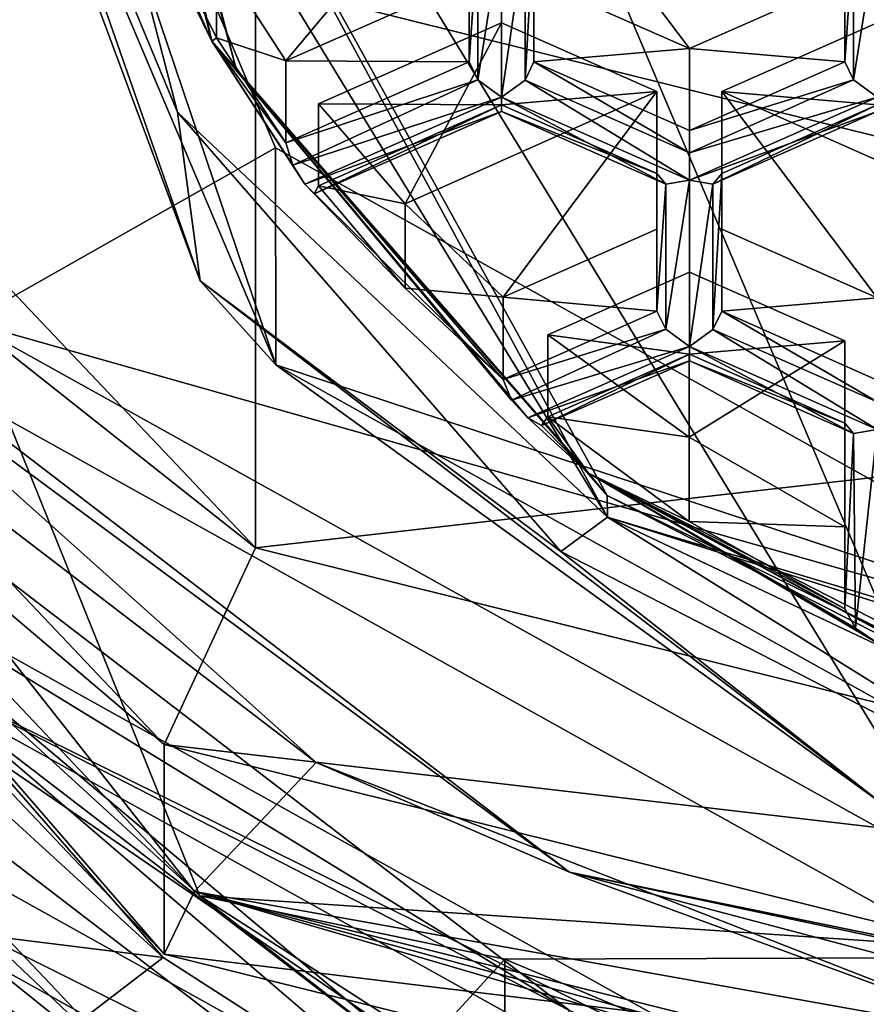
# Model space of a CAD drawing. Header units: millimetres. Extents: x -25 to 30, y -160 to 35.
# Tile 3 of 55: x -6.94 to -3.67, y -155.07 to -151.27. Entities that reach past the tile are written whole.
import ezdxf

# ---------------------------------------------------------------- set-up
doc = ezdxf.new("R2010")
doc.units = ezdxf.units.MM
doc.header["$LTSCALE"] = 81.481481
for name, color, linetype in [('1055', 7, 'CONTINUOUS'), ('1058', 7, 'CONTINUOUS'), ('1059', 7, 'CONTINUOUS'), ('106', 7, 'CONTINUOUS'), ('1060', 7, 'CONTINUOUS'), ('1062', 7, 'CONTINUOUS'), ('1064', 7, 'CONTINUOUS'), ('1065', 7, 'CONTINUOUS'), ('107', 7, 'CONTINUOUS'), ('11', 7, 'CONTINUOUS'), ('113', 7, 'CONTINUOUS'), ('114', 7, 'CONTINUOUS'), ('115', 7, 'CONTINUOUS'), ('116', 7, 'CONTINUOUS'), ('148', 7, 'CONTINUOUS'), ('149', 7, 'CONTINUOUS'), ('150', 7, 'CONTINUOUS'), ('151', 7, 'CONTINUOUS'), ('152', 7, 'CONTINUOUS'), ('153', 7, 'CONTINUOUS'), ('154', 7, 'CONTINUOUS'), ('16', 7, 'CONTINUOUS'), ('17', 7, 'CONTINUOUS'), ('19', 7, 'CONTINUOUS'), ('21', 7, 'CONTINUOUS'), ('22', 7, 'CONTINUOUS'), ('23', 7, 'CONTINUOUS'), ('24', 7, 'CONTINUOUS'), ('26', 7, 'CONTINUOUS'), ('43', 7, 'CONTINUOUS'), ('44', 7, 'CONTINUOUS'), ('45', 7, 'CONTINUOUS'), ('63', 7, 'CONTINUOUS'), ('64', 7, 'CONTINUOUS'), ('65', 7, 'CONTINUOUS'), ('740', 7, 'CONTINUOUS'), ('741', 7, 'CONTINUOUS'), ('744', 7, 'CONTINUOUS'), ('745', 7, 'CONTINUOUS'), ('749', 7, 'CONTINUOUS'), ('750', 7, 'CONTINUOUS'), ('752', 7, 'CONTINUOUS'), ('754', 7, 'CONTINUOUS'), ('756', 7, 'CONTINUOUS'), ('757', 7, 'CONTINUOUS'), ('758', 7, 'CONTINUOUS'), ('777', 7, 'CONTINUOUS'), ('778', 7, 'CONTINUOUS'), ('779', 7, 'CONTINUOUS'), ('780', 7, 'CONTINUOUS'), ('781', 7, 'CONTINUOUS'), ('782', 7, 'CONTINUOUS'), ('783', 7, 'CONTINUOUS'), ('785', 7, 'CONTINUOUS'), ('786', 7, 'CONTINUOUS'), ('789', 7, 'CONTINUOUS'), ('796', 7, 'CONTINUOUS'), ('798', 7, 'CONTINUOUS'), ('819', 7, 'CONTINUOUS'), ('837', 7, 'CONTINUOUS'), ('838', 7, 'CONTINUOUS'), ('839', 7, 'CONTINUOUS'), ('894', 7, 'CONTINUOUS'), ('899', 7, 'CONTINUOUS'), ('904', 7, 'CONTINUOUS')]:
    doc.layers.add(name, color=color, linetype=linetype)

msp = doc.modelspace()

# ---------------------------------------------------------------- linework, layer by layer
at = {"layer": '1055', "linetype": 'Continuous'}
for points in [[(-6.3775, -154.0669, 258.8091), (-10.319, -150.7204, 254.3575), (-10.319, -149.9112, 255.322), (-6.3775, -154.0669, 258.8091)], [(-6.3775, -154.8762, 257.8447), (-10.319, -150.7204, 254.3575), (-6.3775, -154.0669, 258.8091), (-6.3775, -154.8762, 257.8447)], [(0, -155.6543, 260.1411), (-6.3775, -154.8762, 257.8447), (-6.3775, -154.0669, 258.8091), (0, -155.6543, 260.1411)], [(0, -155.6543, 260.1411), (0, -156.4636, 259.1766), (-6.3775, -154.8762, 257.8447), (0, -155.6543, 260.1411)]]:
    msp.add_3dface(points, dxfattribs=at)
at = {"layer": '1058', "linetype": 'Continuous'}
for points in [[(-9.7483, -149.3834, 255.6624), (-6.0249, -151.1239, 261.5612), (-6.0248, -153.3094, 258.9567), (-9.7483, -149.3834, 255.6624)], [(-6.0249, -151.1239, 261.5612), (0, -152.6235, 262.8196), (-6.0248, -153.3094, 258.9567), (-6.0249, -151.1239, 261.5612)], [(0, -152.6235, 262.8196), (0, -154.809, 260.215), (-6.0248, -153.3094, 258.9567), (0, -152.6235, 262.8196)]]:
    msp.add_3dface(points, dxfattribs=at)
at = {"layer": '1059', "linetype": 'Continuous'}
for points in [[(-10.319, -149.9112, 255.322), (-9.7483, -149.3834, 255.6624), (-6.0248, -153.3094, 258.9567), (-10.319, -149.9112, 255.322)], [(-6.3775, -154.0669, 258.8091), (-10.319, -149.9112, 255.322), (-6.0248, -153.3094, 258.9567), (-6.3775, -154.0669, 258.8091)], [(0, -154.809, 260.215), (-6.3775, -154.0669, 258.8091), (-6.0248, -153.3094, 258.9567), (0, -154.809, 260.215)], [(0, -155.6543, 260.1411), (-6.3775, -154.0669, 258.8091), (0, -154.809, 260.215), (0, -155.6543, 260.1411)]]:
    msp.add_3dface(points, dxfattribs=at)
at = {"layer": '106', "linetype": 'Continuous'}
msp.add_3dface([(-5.2, -151.1174, 253.1144), (-5.2, -150.9033, 252.2918), (-5.2, -151.434, 252.7371), (-5.2, -151.1174, 253.1144)], dxfattribs=at)
at = {"layer": '1060', "linetype": 'Continuous'}
for points in [[(-8.3355, -151.8613, 255.2687), (-4.8125, -154.5601, 257.5332), (-7.7863, -152.3664, 255.9821), (-8.3355, -151.8613, 255.2687)], [(-7.7863, -152.3664, 255.9821), (-4.8125, -154.5601, 257.5332), (-2.9739, -155.0465, 258.2267), (-7.7863, -152.3664, 255.9821)], [(-4.8125, -154.5601, 257.5332), (0, -155.5479, 258.3621), (-2.9739, -155.0465, 258.2267), (-4.8125, -154.5601, 257.5332)]]:
    msp.add_3dface(points, dxfattribs=at)
at = {"layer": '1062', "linetype": 'Continuous'}
for points in [[(-10.319, -150.7204, 254.3575), (-6.3775, -154.8762, 257.8447), (-10.1223, -150.5502, 254.461), (-10.319, -150.7204, 254.3575)], [(-10.1223, -150.5502, 254.461), (-6.3775, -154.8762, 257.8447), (-6.2606, -154.6348, 257.882), (-10.1223, -150.5502, 254.461)], [(-4.8125, -154.5601, 257.5332), (-8.3355, -151.8613, 255.2687), (-5.7901, -154.1375, 257.4654), (-4.8125, -154.5601, 257.5332)], [(-5.7901, -154.1375, 257.4654), (-8.3355, -151.8613, 255.2687), (-7.9716, -152.4683, 256.0674), (-5.7901, -154.1375, 257.4654)], [(-3.0437, -155.2088, 258.3627), (-4.8125, -154.5601, 257.5332), (-5.7901, -154.1375, 257.4654), (-3.0437, -155.2088, 258.3627)], [(0, -155.5479, 258.3621), (-4.8125, -154.5601, 257.5332), (0, -155.5467, 258.5185), (0, -155.5479, 258.3621)], [(0, -155.5779, 258.6718), (-4.8125, -154.5601, 257.5332), (-3.0437, -155.2088, 258.3627), (0, -155.5779, 258.6718)], [(-4.8125, -154.5601, 257.5332), (0, -155.5779, 258.6718), (0, -155.5467, 258.5185), (-4.8125, -154.5601, 257.5332)], [(-6.3775, -154.8762, 257.8447), (0, -156.4636, 259.1766), (-6.2606, -154.6348, 257.882), (-6.3775, -154.8762, 257.8447)], [(-6.2606, -154.6348, 257.882), (0, -156.4636, 259.1766), (0, -156.3307, 259.1953), (-6.2606, -154.6348, 257.882)], [(0, -156.1966, 259.19), (-6.2606, -154.6348, 257.882), (0, -156.3307, 259.1953), (0, -156.1966, 259.19)]]:
    msp.add_3dface(points, dxfattribs=at)
at = {"layer": '1064', "linetype": 'Continuous'}
msp.add_3dface([(6.0249, -151.1239, 261.5612), (0, -152.6235, 262.8196), (-6.0249, -151.1239, 261.5612), (6.0249, -151.1239, 261.5612)], dxfattribs=at)
at = {"layer": '1065', "linetype": 'Continuous'}
for points in [[(-2.9739, -155.0465, 258.2267), (-2.9739, -141.0111, 246.4717), (-7.7863, -143.6912, 248.7163), (-2.9739, -155.0465, 258.2267)], [(-7.7863, -152.3664, 255.9821), (-2.9739, -155.0465, 258.2267), (-7.7863, -143.6912, 248.7163), (-7.7863, -152.3664, 255.9821)], [(-7.9716, -152.4683, 256.0674), (-10.1223, -150.5502, 254.461), (-6.2606, -154.6348, 257.882), (-7.9716, -152.4683, 256.0674)], [(-5.7901, -154.1375, 257.4654), (-7.9716, -152.4683, 256.0674), (-6.2606, -154.6348, 257.882), (-5.7901, -154.1375, 257.4654)], [(-3.0437, -155.2088, 258.3627), (-5.7901, -154.1375, 257.4654), (-6.2606, -154.6348, 257.882), (-3.0437, -155.2088, 258.3627)], [(-3.0437, -155.2088, 258.3627), (-6.2606, -154.6348, 257.882), (0, -156.1966, 259.19), (-3.0437, -155.2088, 258.3627)]]:
    msp.add_3dface(points, dxfattribs=at)
at = {"layer": '107', "linetype": 'Continuous'}
for points in [[(-5.9072, -151.4302, 253.3768), (-5.2, -151.1174, 253.1144), (-5.2, -151.434, 252.7371), (-5.9072, -151.4302, 253.3768)], [(-5.9072, -151.7468, 252.9996), (-5.9072, -151.4302, 253.3768), (-5.2, -151.434, 252.7371), (-5.9072, -151.7468, 252.9996)]]:
    msp.add_3dface(points, dxfattribs=at)
at = {"layer": '11', "linetype": 'Continuous'}
for points in [[(0, -149.3521, 270.9966), (-7.6412, -147.4501, 269.4007), (0, -159.9586, 258.3562), (0, -149.3521, 270.9966)], [(0, -159.9586, 258.3562), (-7.6412, -147.4501, 269.4007), (-7.6398, -158.0573, 256.7608), (0, -159.9586, 258.3562)]]:
    msp.add_3dface(points, dxfattribs=at)
at = {"layer": '113', "linetype": 'Continuous'}
msp.add_3dface([(-3.75, -151.1174, 253.1144), (-3.75, -150.9033, 252.2918), (-3.75, -151.434, 252.7371), (-3.75, -151.1174, 253.1144)], dxfattribs=at)
at = {"layer": '114', "linetype": 'Continuous'}
for points in [[(-3.75, -151.1174, 253.1144), (-3.75, -151.434, 252.7371), (-4.35, -151.3828, 253.3371), (-3.75, -151.1174, 253.1144)], [(-4.35, -151.3828, 253.3371), (-3.75, -151.434, 252.7371), (-4.35, -151.6994, 252.9598), (-4.35, -151.3828, 253.3371)]]:
    msp.add_3dface(points, dxfattribs=at)
at = {"layer": '115', "linetype": 'Continuous'}
for points in [[(-4.95, -151.1174, 253.1144), (-4.35, -151.3828, 253.3371), (-4.95, -151.434, 252.7371), (-4.95, -151.1174, 253.1144)], [(-4.35, -151.3828, 253.3371), (-4.35, -151.6994, 252.9598), (-4.95, -151.434, 252.7371), (-4.35, -151.3828, 253.3371)]]:
    msp.add_3dface(points, dxfattribs=at)
at = {"layer": '116', "linetype": 'Continuous'}
msp.add_3dface([(-4.95, -151.1174, 253.1144), (-4.95, -151.434, 252.7371), (-4.95, -150.9033, 252.2918), (-4.95, -151.1174, 253.1144)], dxfattribs=at)
at = {"layer": '148', "linetype": 'Continuous'}
for points in [[(-4.225, -152.0794, 253.9216), (-3.625, -152.3447, 254.1442), (-4.225, -152.3959, 253.5443), (-4.225, -152.0794, 253.9216)], [(-3.625, -152.3447, 254.1442), (-3.625, -152.6613, 253.767), (-4.225, -152.3959, 253.5443), (-3.625, -152.3447, 254.1442)]]:
    msp.add_3dface(points, dxfattribs=at)
at = {"layer": '149', "linetype": 'Continuous'}
for points in [[(-4.225, -151.5486, 253.4762), (-4.225, -152.0794, 253.9216), (-4.225, -151.8652, 253.099), (-4.225, -151.5486, 253.4762)], [(-4.225, -152.0794, 253.9216), (-4.225, -152.3959, 253.5443), (-4.225, -151.8652, 253.099), (-4.225, -152.0794, 253.9216)]]:
    msp.add_3dface(points, dxfattribs=at)
at = {"layer": '150', "linetype": 'Continuous'}
for points in [[(-3.625, -151.5998, 252.8763), (-3.625, -151.2833, 253.2536), (-4.225, -151.5486, 253.4762), (-3.625, -151.5998, 252.8763)], [(-3.625, -151.5998, 252.8763), (-4.225, -151.5486, 253.4762), (-4.225, -151.8652, 253.099), (-3.625, -151.5998, 252.8763)]]:
    msp.add_3dface(points, dxfattribs=at)
at = {"layer": '151', "linetype": 'Continuous'}
for points in [[(-5.075, -151.5998, 252.8763), (-4.475, -151.5486, 253.4762), (-5.075, -151.2833, 253.2536), (-5.075, -151.5998, 252.8763)], [(-4.475, -151.8652, 253.099), (-4.475, -151.5486, 253.4762), (-5.075, -151.5998, 252.8763), (-4.475, -151.8652, 253.099)]]:
    msp.add_3dface(points, dxfattribs=at)
at = {"layer": '152', "linetype": 'Continuous'}
for points in [[(-4.475, -151.5486, 253.4762), (-4.475, -151.8652, 253.099), (-4.475, -152.0794, 253.9216), (-4.475, -151.5486, 253.4762)], [(-4.475, -152.0794, 253.9216), (-4.475, -151.8652, 253.099), (-4.475, -152.3959, 253.5443), (-4.475, -152.0794, 253.9216)]]:
    msp.add_3dface(points, dxfattribs=at)
at = {"layer": '153', "linetype": 'Continuous'}
for points in [[(-5.0694, -152.3423, 254.1422), (-4.475, -152.0794, 253.9216), (-4.475, -152.3959, 253.5443), (-5.0694, -152.3423, 254.1422)], [(-5.0694, -152.6588, 253.7649), (-5.0694, -152.3423, 254.1422), (-4.475, -152.3959, 253.5443), (-5.0694, -152.6588, 253.7649)]]:
    msp.add_3dface(points, dxfattribs=at)
at = {"layer": '154', "linetype": 'Continuous'}
for points in [[(-5.7822, -151.596, 253.516), (-5.075, -151.5998, 252.8763), (-5.075, -151.2833, 253.2536), (-5.7822, -151.596, 253.516)], [(-5.7822, -151.596, 253.516), (-5.7822, -151.9126, 253.1387), (-5.075, -151.5998, 252.8763), (-5.7822, -151.596, 253.516)]]:
    msp.add_3dface(points, dxfattribs=at)
at = {"layer": '16', "linetype": 'Continuous'}
msp.add_3dface([(-6.5538, -156.824, 255.9009), (-7.3473, -157.6607, 256.603), (-10.6043, -152.5533, 252.3174), (-6.5538, -156.824, 255.9009)], dxfattribs=at)
at = {"layer": '17', "linetype": 'Continuous'}
for points in [[(-6.3775, -155.4547, 257.1552), (-10.319, -152.2895, 252.4876), (-10.319, -151.2989, 253.6681), (-6.3775, -155.4547, 257.1552)], [(-6.3775, -156.4453, 255.9747), (-10.319, -152.2895, 252.4876), (-6.3775, -155.4547, 257.1552), (-6.3775, -156.4453, 255.9747)]]:
    msp.add_3dface(points, dxfattribs=at)
at = {"layer": '19', "linetype": 'Continuous'}
for points in [[(-6.3775, -156.4453, 255.9747), (-10.6043, -152.5533, 252.3174), (-10.319, -152.2895, 252.4876), (-6.3775, -156.4453, 255.9747)], [(-6.5538, -156.824, 255.9009), (-10.6043, -152.5533, 252.3174), (-6.3775, -156.4453, 255.9747), (-6.5538, -156.824, 255.9009)]]:
    msp.add_3dface(points, dxfattribs=at)
at = {"layer": '21', "linetype": 'Continuous'}
for points in [[(-8.4951, -153.7951, 255.0773), (-8.6565, -154.0144, 255.0002), (-3.2474, -156.717, 257.5291), (-8.4951, -153.7951, 255.0773)], [(-8.6565, -154.0144, 255.0002), (-3.3065, -156.992, 257.4988), (-3.2474, -156.717, 257.5291), (-8.6565, -154.0144, 255.0002)]]:
    msp.add_3dface(points, dxfattribs=at)
at = {"layer": '22', "linetype": 'Continuous'}
for points in [[(-5.9463, -152.6024, 253.6196), (-7.35, -149.2929, 250.8426), (-6.2385, -152.2793, 252.887), (-5.9463, -152.6024, 253.6196)], [(-6.2385, -152.2793, 252.887), (-7.35, -149.2929, 250.8426), (-7.2036, -149.5202, 250.5718), (-6.2385, -152.2793, 252.887)], [(-6.2385, -152.2793, 252.887), (-7.2036, -149.5202, 250.5718), (-6.3256, -151.6276, 252.149), (-6.2385, -152.2793, 252.887)], [(-6.3256, -151.6276, 252.149), (-7.2036, -149.5202, 250.5718), (-6.85, -149.6143, 250.4596), (-6.3256, -151.6276, 252.149)], [(-4.8461, -153.323, 253.5715), (-6.2385, -152.2793, 252.887), (-6.3256, -151.6276, 252.149), (-4.8461, -153.323, 253.5715)], [(-3.6018, -154.2991, 254.5818), (-5.9463, -152.6024, 253.6196), (-6.2385, -152.2793, 252.887), (-3.6018, -154.2991, 254.5818)], [(-3.6018, -154.2991, 254.5818), (-6.2385, -152.2793, 252.887), (-4.8461, -153.323, 253.5715), (-3.6018, -154.2991, 254.5818)], [(-2.2713, -154.6478, 255.3359), (-5.9463, -152.6024, 253.6196), (-3.6018, -154.2991, 254.5818), (-2.2713, -154.6478, 255.3359)], [(-2.6304, -154.4594, 254.5251), (-3.6018, -154.2991, 254.5818), (-4.8461, -153.323, 253.5715), (-2.6304, -154.4594, 254.5251)]]:
    msp.add_3dface(points, dxfattribs=at)
at = {"layer": '23', "linetype": 'Continuous'}
for points in [[(-8.3355, -152.3943, 254.6335), (-7.7868, -153.2732, 254.9005), (-4.8125, -155.0931, 256.898), (-8.3355, -152.3943, 254.6335)], [(-7.7868, -153.2732, 254.9005), (-2.9743, -155.9517, 257.148), (-4.8125, -155.0931, 256.898), (-7.7868, -153.2732, 254.9005)]]:
    msp.add_3dface(points, dxfattribs=at)
at = {"layer": '24', "linetype": 'Continuous'}
for points in [[(-3.3065, -156.992, 257.4988), (-8.6565, -154.0144, 255.0002), (-4.0947, -156.93, 257.1203), (-3.3065, -156.992, 257.4988)], [(-4.0947, -156.93, 257.1203), (-8.6565, -154.0144, 255.0002), (-6.1373, -156.0715, 256.4), (-4.0947, -156.93, 257.1203)], [(-6.1373, -156.0715, 256.4), (-8.6565, -154.0144, 255.0002), (-6.1373, -156.5858, 255.7872), (-6.1373, -156.0715, 256.4)], [(-6.1373, -156.5858, 255.7872), (-8.6565, -154.0144, 255.0002), (-7.566, -155.6674, 255.0166), (-6.1373, -156.5858, 255.7872)]]:
    msp.add_3dface(points, dxfattribs=at)
at = {"layer": '26', "linetype": 'Continuous'}
for points in [[(-7.35, -149.2929, 250.8426), (-5.9463, -152.6024, 253.6196), (-7.35, -148.4573, 251.8385), (-7.35, -149.2929, 250.8426)], [(-7.35, -148.4573, 251.8385), (-5.9463, -152.6024, 253.6196), (-5.947, -151.766, 254.6148), (-7.35, -148.4573, 251.8385)], [(-5.947, -151.766, 254.6148), (-5.9463, -152.6024, 253.6196), (-2.274, -153.8114, 256.3311), (-5.947, -151.766, 254.6148)], [(-5.9463, -152.6024, 253.6196), (-2.2713, -154.6478, 255.3359), (-2.274, -153.8114, 256.3311), (-5.9463, -152.6024, 253.6196)]]:
    msp.add_3dface(points, dxfattribs=at)
at = {"layer": '43', "linetype": 'Continuous'}
for points in [[(-4.8968, -152.4871, 254.2637), (-4.3503, -152.8818, 254.5949), (-4.8968, -152.8036, 253.8864), (-4.8968, -152.4871, 254.2637)], [(-4.8968, -152.8036, 253.8864), (-4.3503, -152.8818, 254.5949), (-4.3503, -153.2075, 254.2068), (-4.8968, -152.8036, 253.8864)], [(-4.3503, -152.8818, 254.5949), (-3.75, -153.2276, 254.885), (-4.3503, -153.2075, 254.2068), (-4.3503, -152.8818, 254.5949)], [(-4.3503, -153.2075, 254.2068), (-3.75, -153.2276, 254.885), (-3.75, -153.5441, 254.5077), (-4.3503, -153.2075, 254.2068)]]:
    msp.add_3dface(points, dxfattribs=at)
at = {"layer": '44', "linetype": 'Continuous'}
for points in [[(-5.7822, -151.596, 253.516), (-5.4476, -151.9814, 253.8393), (-5.7822, -151.9126, 253.1387), (-5.7822, -151.596, 253.516)], [(-5.7822, -151.9126, 253.1387), (-5.4476, -151.9814, 253.8393), (-5.4476, -152.3071, 253.4512), (-5.7822, -151.9126, 253.1387)], [(-5.4476, -151.9814, 253.8393), (-5.0694, -152.3423, 254.1422), (-5.4476, -152.3071, 253.4512), (-5.4476, -151.9814, 253.8393)], [(-5.4476, -152.3071, 253.4512), (-5.0694, -152.3423, 254.1422), (-5.0694, -152.6588, 253.7649), (-5.4476, -152.3071, 253.4512)]]:
    msp.add_3dface(points, dxfattribs=at)
at = {"layer": '45', "linetype": 'Continuous'}
for points in [[(-6.3944, -150.9008, 252.2897), (-6.1755, -151.0156, 253.0289), (-6.1755, -151.3412, 252.6408), (-6.3944, -150.9008, 252.2897)], [(-6.1755, -151.0156, 253.0289), (-5.9072, -151.4302, 253.3768), (-6.1755, -151.3412, 252.6408), (-6.1755, -151.0156, 253.0289)], [(-6.1755, -151.3412, 252.6408), (-5.9072, -151.4302, 253.3768), (-5.9072, -151.7468, 252.9996), (-6.1755, -151.3412, 252.6408)]]:
    msp.add_3dface(points, dxfattribs=at)
at = {"layer": '63', "linetype": 'Continuous'}
for points in [[(-4.35, -152.2452, 254.0607), (-4.8968, -152.4871, 254.2637), (-4.35, -152.5618, 253.6835), (-4.35, -152.2452, 254.0607)], [(-4.8968, -152.4871, 254.2637), (-4.8968, -152.8036, 253.8864), (-4.35, -152.5618, 253.6835), (-4.8968, -152.4871, 254.2637)]]:
    msp.add_3dface(points, dxfattribs=at)
at = {"layer": '64', "linetype": 'Continuous'}
for points in [[(-4.35, -152.2452, 254.0607), (-4.35, -152.5618, 253.6835), (-3.75, -152.5106, 254.2834), (-4.35, -152.2452, 254.0607)], [(-3.75, -152.5106, 254.2834), (-4.35, -152.5618, 253.6835), (-3.75, -152.8272, 253.9061), (-3.75, -152.5106, 254.2834)]]:
    msp.add_3dface(points, dxfattribs=at)
at = {"layer": '65', "linetype": 'Continuous'}
for points in [[(-3.75, -153.2276, 254.885), (-3.75, -152.5106, 254.2834), (-3.75, -152.8272, 253.9061), (-3.75, -153.2276, 254.885)], [(-3.75, -153.5441, 254.5077), (-3.75, -153.2276, 254.885), (-3.75, -152.8272, 253.9061), (-3.75, -153.5441, 254.5077)]]:
    msp.add_3dface(points, dxfattribs=at)
at = {"layer": '740', "linetype": 'Continuous'}
for points in [[(-3.75, -151.434, 252.7371), (-3.75, -150.9033, 252.2918), (-3.7164, -150.9432, 252.214), (-3.75, -151.434, 252.7371)], [(-3.75, -151.434, 252.7371), (-3.7164, -150.9432, 252.214), (-3.7164, -151.5037, 252.6843), (-3.75, -151.434, 252.7371)], [(-3.7164, -150.9432, 252.214), (-3.625, -150.9283, 252.1496), (-3.7164, -151.5037, 252.6843), (-3.7164, -150.9432, 252.214)], [(-3.625, -150.9283, 252.1496), (-3.625, -151.5696, 252.6877), (-3.7164, -151.5037, 252.6843), (-3.625, -150.9283, 252.1496)]]:
    msp.add_3dface(points, dxfattribs=at)
at = {"layer": '741', "linetype": 'Continuous'}
for points in [[(-5.2, -151.434, 252.7371), (-5.2, -150.9033, 252.2918), (-5.1664, -150.9432, 252.214), (-5.2, -151.434, 252.7371)], [(-4.95, -150.9033, 252.2918), (-4.95, -151.434, 252.7371), (-4.9839, -151.504, 252.6841), (-4.95, -150.9033, 252.2918)], [(-4.9839, -150.9433, 252.2136), (-4.95, -150.9033, 252.2918), (-4.9839, -151.504, 252.6841), (-4.9839, -150.9433, 252.2136)], [(-5.2, -151.434, 252.7371), (-5.1664, -150.9432, 252.214), (-5.1664, -151.5037, 252.6843), (-5.2, -151.434, 252.7371)], [(-5.1664, -150.9432, 252.214), (-5.075, -150.9283, 252.1496), (-5.1664, -151.5037, 252.6843), (-5.1664, -150.9432, 252.214)], [(-5.075, -150.9283, 252.1496), (-5.075, -151.5696, 252.6877), (-5.1664, -151.5037, 252.6843), (-5.075, -150.9283, 252.1496)], [(-5.075, -150.9283, 252.1496), (-4.9839, -150.9433, 252.2136), (-5.075, -151.5696, 252.6877), (-5.075, -150.9283, 252.1496)], [(-5.075, -151.5696, 252.6877), (-4.9839, -150.9433, 252.2136), (-4.9839, -151.504, 252.6841), (-5.075, -151.5696, 252.6877)]]:
    msp.add_3dface(points, dxfattribs=at)
at = {"layer": '744', "linetype": 'Continuous'}
for points in [[(-4.9839, -151.504, 252.6841), (-4.95, -151.434, 252.7371), (-4.35, -151.7844, 252.9194), (-4.9839, -151.504, 252.6841)], [(-4.95, -151.434, 252.7371), (-4.35, -151.6994, 252.9598), (-4.35, -151.7844, 252.9194), (-4.95, -151.434, 252.7371)], [(-5.075, -151.5696, 252.6877), (-4.9839, -151.504, 252.6841), (-4.35, -151.8903, 252.9568), (-5.075, -151.5696, 252.6877)], [(-4.35, -151.8903, 252.9568), (-4.9839, -151.504, 252.6841), (-4.35, -151.7844, 252.9194), (-4.35, -151.8903, 252.9568)], [(-5.075, -151.5696, 252.6877), (-4.35, -151.8903, 252.9568), (-4.4414, -151.9052, 253.0212), (-5.075, -151.5696, 252.6877)], [(-5.075, -151.6249, 252.7855), (-5.075, -151.5696, 252.6877), (-4.4414, -151.9052, 253.0212), (-5.075, -151.6249, 252.7855)], [(-4.475, -151.8652, 253.099), (-5.075, -151.5998, 252.8763), (-5.075, -151.6249, 252.7855), (-4.475, -151.8652, 253.099)], [(-4.475, -151.8652, 253.099), (-5.075, -151.6249, 252.7855), (-4.4414, -151.9052, 253.0212), (-4.475, -151.8652, 253.099)]]:
    msp.add_3dface(points, dxfattribs=at)
at = {"layer": '745', "linetype": 'Continuous'}
for points in [[(-5.9072, -151.7468, 252.9996), (-5.2, -151.434, 252.7371), (-5.1664, -151.5037, 252.6843), (-5.9072, -151.7468, 252.9996)], [(-5.9072, -151.7468, 252.9996), (-5.1664, -151.5037, 252.6843), (-5.8813, -151.8323, 252.9495), (-5.9072, -151.7468, 252.9996)], [(-5.1664, -151.5037, 252.6843), (-5.075, -151.5696, 252.6877), (-5.8813, -151.8323, 252.9495), (-5.1664, -151.5037, 252.6843)], [(-5.8813, -151.8323, 252.9495), (-5.075, -151.5696, 252.6877), (-5.8349, -151.9057, 252.9698), (-5.8813, -151.8323, 252.9495)]]:
    msp.add_3dface(points, dxfattribs=at)
at = {"layer": '749', "linetype": 'Continuous'}
for points in [[(-4.35, -151.6994, 252.9598), (-3.75, -151.434, 252.7371), (-3.7164, -151.5037, 252.6843), (-4.35, -151.6994, 252.9598)], [(-4.35, -151.6994, 252.9598), (-3.7164, -151.5037, 252.6843), (-4.35, -151.7844, 252.9194), (-4.35, -151.6994, 252.9598)], [(-3.7164, -151.5037, 252.6843), (-3.625, -151.5696, 252.6877), (-4.35, -151.7844, 252.9194), (-3.7164, -151.5037, 252.6843)], [(-3.625, -151.5696, 252.6877), (-3.625, -151.6249, 252.7855), (-4.35, -151.8903, 252.9568), (-3.625, -151.5696, 252.6877)], [(-3.625, -151.5696, 252.6877), (-4.35, -151.8903, 252.9568), (-4.35, -151.7844, 252.9194), (-3.625, -151.5696, 252.6877)], [(-4.35, -151.8903, 252.9568), (-3.625, -151.6249, 252.7855), (-4.2589, -151.9052, 253.0208), (-4.35, -151.8903, 252.9568)], [(-3.625, -151.5998, 252.8763), (-4.225, -151.8652, 253.099), (-4.2589, -151.9052, 253.0208), (-3.625, -151.5998, 252.8763)], [(-3.625, -151.6249, 252.7855), (-3.625, -151.5998, 252.8763), (-4.2589, -151.9052, 253.0208), (-3.625, -151.6249, 252.7855)]]:
    msp.add_3dface(points, dxfattribs=at)
at = {"layer": '750', "linetype": 'Continuous'}
for points in [[(-5.075, -151.5696, 252.6877), (-5.075, -151.6249, 252.7855), (-5.8349, -151.9057, 252.9698), (-5.075, -151.5696, 252.6877)], [(-5.8349, -151.9057, 252.9698), (-5.075, -151.6249, 252.7855), (-5.7982, -151.9427, 253.0422), (-5.8349, -151.9057, 252.9698)], [(-5.075, -151.5998, 252.8763), (-5.7822, -151.9126, 253.1387), (-5.7982, -151.9427, 253.0422), (-5.075, -151.5998, 252.8763)], [(-5.075, -151.6249, 252.7855), (-5.075, -151.5998, 252.8763), (-5.7982, -151.9427, 253.0422), (-5.075, -151.6249, 252.7855)]]:
    msp.add_3dface(points, dxfattribs=at)
at = {"layer": '752', "linetype": 'Continuous'}
for points in [[(-4.475, -152.3959, 253.5443), (-4.475, -151.8652, 253.099), (-4.4414, -151.9052, 253.0212), (-4.475, -152.3959, 253.5443)], [(-4.4414, -151.9052, 253.0212), (-4.35, -151.8903, 252.9568), (-4.4414, -152.4656, 253.4914), (-4.4414, -151.9052, 253.0212)], [(-4.4414, -152.4656, 253.4914), (-4.35, -151.8903, 252.9568), (-4.35, -152.5316, 253.4949), (-4.4414, -152.4656, 253.4914)], [(-4.35, -151.8903, 252.9568), (-4.2589, -151.9052, 253.0208), (-4.35, -152.5316, 253.4949), (-4.35, -151.8903, 252.9568)], [(-4.225, -151.8652, 253.099), (-4.225, -152.3959, 253.5443), (-4.2589, -152.466, 253.4913), (-4.225, -151.8652, 253.099)], [(-4.2589, -151.9052, 253.0208), (-4.225, -151.8652, 253.099), (-4.2589, -152.466, 253.4913), (-4.2589, -151.9052, 253.0208)], [(-4.475, -152.3959, 253.5443), (-4.4414, -151.9052, 253.0212), (-4.4414, -152.4656, 253.4914), (-4.475, -152.3959, 253.5443)], [(-4.35, -152.5316, 253.4949), (-4.2589, -151.9052, 253.0208), (-4.2589, -152.466, 253.4913), (-4.35, -152.5316, 253.4949)]]:
    msp.add_3dface(points, dxfattribs=at)
at = {"layer": '754', "linetype": 'Continuous'}
for points in [[(-5.0694, -152.6588, 253.7649), (-4.475, -152.3959, 253.5443), (-4.4414, -152.4656, 253.4914), (-5.0694, -152.6588, 253.7649)], [(-5.0694, -152.6588, 253.7649), (-4.4414, -152.4656, 253.4914), (-5.0364, -152.7397, 253.7121), (-5.0694, -152.6588, 253.7649)], [(-4.4414, -152.4656, 253.4914), (-4.35, -152.5316, 253.4949), (-5.0364, -152.7397, 253.7121), (-4.4414, -152.4656, 253.4914)], [(-5.0364, -152.7397, 253.7121), (-4.35, -152.5316, 253.4949), (-4.9732, -152.8072, 253.7262), (-5.0364, -152.7397, 253.7121)]]:
    msp.add_3dface(points, dxfattribs=at)
at = {"layer": '756', "linetype": 'Continuous'}
for points in [[(-4.2589, -152.466, 253.4913), (-4.225, -152.3959, 253.5443), (-3.625, -152.7458, 253.7266), (-4.2589, -152.466, 253.4913)], [(-4.225, -152.3959, 253.5443), (-3.625, -152.6613, 253.767), (-3.625, -152.7458, 253.7266), (-4.225, -152.3959, 253.5443)], [(-4.35, -152.5316, 253.4949), (-4.2589, -152.466, 253.4913), (-3.625, -152.8522, 253.764), (-4.35, -152.5316, 253.4949)], [(-3.625, -152.8522, 253.764), (-4.2589, -152.466, 253.4913), (-3.625, -152.7458, 253.7266), (-3.625, -152.8522, 253.764)], [(-4.35, -152.5316, 253.4949), (-3.625, -152.8522, 253.764), (-3.7161, -152.8672, 253.828), (-4.35, -152.5316, 253.4949)], [(-4.35, -152.5869, 253.5932), (-4.35, -152.5316, 253.4949), (-3.7161, -152.8672, 253.828), (-4.35, -152.5869, 253.5932)], [(-3.75, -152.8272, 253.9061), (-4.35, -152.5618, 253.6835), (-4.35, -152.5869, 253.5932), (-3.75, -152.8272, 253.9061)], [(-3.75, -152.8272, 253.9061), (-4.35, -152.5869, 253.5932), (-3.7161, -152.8672, 253.828), (-3.75, -152.8272, 253.9061)]]:
    msp.add_3dface(points, dxfattribs=at)
at = {"layer": '757', "linetype": 'Continuous'}
for points in [[(-4.9732, -152.8072, 253.7262), (-4.35, -152.5316, 253.4949), (-4.35, -152.5869, 253.5932), (-4.9732, -152.8072, 253.7262)], [(-4.35, -152.5618, 253.6835), (-4.8968, -152.8036, 253.8864), (-4.9209, -152.8372, 253.7923), (-4.35, -152.5618, 253.6835)], [(-4.35, -152.5869, 253.5932), (-4.35, -152.5618, 253.6835), (-4.9209, -152.8372, 253.7923), (-4.35, -152.5869, 253.5932)], [(-4.9732, -152.8072, 253.7262), (-4.35, -152.5869, 253.5932), (-4.9209, -152.8372, 253.7923), (-4.9732, -152.8072, 253.7262)]]:
    msp.add_3dface(points, dxfattribs=at)
at = {"layer": '758', "linetype": 'Continuous'}
for points in [[(-3.75, -153.5441, 254.5077), (-3.75, -152.8272, 253.9061), (-3.7161, -152.8672, 253.828), (-3.75, -153.5441, 254.5077)], [(-3.75, -153.5441, 254.5077), (-3.7161, -152.8672, 253.828), (-3.709, -153.6188, 254.4495), (-3.75, -153.5441, 254.5077)], [(-3.7161, -152.8672, 253.828), (-3.625, -152.8522, 253.764), (-3.709, -153.6188, 254.4495), (-3.7161, -152.8672, 253.828)], [(-3.625, -152.8522, 253.764), (-3.625, -153.6756, 254.4549), (-3.709, -153.6188, 254.4495), (-3.625, -152.8522, 253.764)]]:
    msp.add_3dface(points, dxfattribs=at)
at = {"layer": '777', "linetype": 'Continuous'}
for points in [[(-8.6011, -154.6135, 253.8712), (-7.3928, -153.9655, 253.3274), (-6.3816, -154.8886, 254.102), (-8.6011, -154.6135, 253.8712)], [(-7.4246, -155.6876, 254.7724), (-8.6011, -154.6135, 253.8712), (-6.3816, -154.8886, 254.102), (-7.4246, -155.6876, 254.7724)], [(-5.1765, -155.6632, 254.752), (-7.4246, -155.6876, 254.7724), (-6.3816, -154.8886, 254.102), (-5.1765, -155.6632, 254.752)]]:
    msp.add_3dface(points, dxfattribs=at)
at = {"layer": '778', "linetype": 'Continuous'}
for points in [[(-7.277, -153.8657, 253.3202), (-7.229, -153.749, 253.4069), (-5.0954, -155.5368, 254.7225), (-7.277, -153.8657, 253.3202)], [(-5.0954, -155.5368, 254.7225), (-7.229, -153.749, 253.4069), (-6.2402, -154.6517, 254.1643), (-5.0954, -155.5368, 254.7225)], [(-6.3816, -154.8886, 254.102), (-7.3928, -153.9655, 253.3274), (-7.277, -153.8657, 253.3202), (-6.3816, -154.8886, 254.102)], [(-5.1765, -155.6632, 254.752), (-6.3816, -154.8886, 254.102), (-7.277, -153.8657, 253.3202), (-5.1765, -155.6632, 254.752)], [(-5.1765, -155.6632, 254.752), (-7.277, -153.8657, 253.3202), (-5.0954, -155.5368, 254.7225), (-5.1765, -155.6632, 254.752)], [(-5.0618, -155.4092, 254.7999), (-5.0954, -155.5368, 254.7225), (-6.2402, -154.6517, 254.1643), (-5.0618, -155.4092, 254.7999)]]:
    msp.add_3dface(points, dxfattribs=at)
at = {"layer": '779', "linetype": 'Continuous'}
for points in [[(-8.7169, -154.638, 253.9683), (-8.6011, -154.6135, 253.8712), (-6.1036, -156.6399, 255.648), (-8.7169, -154.638, 253.9683)], [(-8.6011, -154.6135, 253.8712), (-7.4246, -155.6876, 254.7724), (-6.1036, -156.6399, 255.648), (-8.6011, -154.6135, 253.8712)], [(-6.1373, -156.5858, 255.7872), (-7.566, -155.6674, 255.0166), (-8.7169, -154.638, 253.9683), (-6.1373, -156.5858, 255.7872)], [(-6.1373, -156.5858, 255.7872), (-8.7169, -154.638, 253.9683), (-6.1036, -156.6399, 255.648), (-6.1373, -156.5858, 255.7872)]]:
    msp.add_3dface(points, dxfattribs=at)
at = {"layer": '780', "linetype": 'Continuous'}
for points in [[(-6.7032, -149.3896, 250.7274), (-6.4232, -150.8833, 252.1118), (-6.1929, -151.3547, 252.3763), (-6.7032, -149.3896, 250.7274)], [(-6.4232, -150.8833, 252.1118), (-6.4022, -150.9276, 252.1917), (-6.1929, -151.3547, 252.3763), (-6.4232, -150.8833, 252.1118)], [(-6.4022, -150.9276, 252.1917), (-6.3944, -150.9008, 252.2897), (-6.1929, -151.3547, 252.3763), (-6.4022, -150.9276, 252.1917)], [(-6.3944, -150.9008, 252.2897), (-6.1755, -151.3412, 252.6408), (-6.1929, -151.3547, 252.3763), (-6.3944, -150.9008, 252.2897)], [(-6.1755, -151.3412, 252.6408), (-5.9072, -151.7468, 252.9996), (-6.1929, -151.3547, 252.3763), (-6.1755, -151.3412, 252.6408)], [(-5.8349, -151.9057, 252.9698), (-5.0694, -152.6588, 253.7649), (-6.1929, -151.3547, 252.3763), (-5.8349, -151.9057, 252.9698)], [(-5.0694, -152.6588, 253.7649), (-5.0364, -152.7397, 253.7121), (-6.1929, -151.3547, 252.3763), (-5.0694, -152.6588, 253.7649)], [(-5.9072, -151.7468, 252.9996), (-5.8813, -151.8323, 252.9495), (-6.1929, -151.3547, 252.3763), (-5.9072, -151.7468, 252.9996)], [(-5.8813, -151.8323, 252.9495), (-5.8349, -151.9057, 252.9698), (-6.1929, -151.3547, 252.3763), (-5.8813, -151.8323, 252.9495)], [(-5.0364, -152.7397, 253.7121), (-4.9732, -152.8072, 253.7262), (-6.1929, -151.3547, 252.3763), (-5.0364, -152.7397, 253.7121)], [(-6.1929, -151.3547, 252.3763), (-4.9732, -152.8072, 253.7262), (-4.7398, -153.0206, 253.7741), (-6.1929, -151.3547, 252.3763)], [(-5.4476, -152.3071, 253.4512), (-5.0694, -152.6588, 253.7649), (-5.8349, -151.9057, 252.9698), (-5.4476, -152.3071, 253.4512)], [(-5.4476, -152.3071, 253.4512), (-5.8349, -151.9057, 252.9698), (-5.7982, -151.9427, 253.0422), (-5.4476, -152.3071, 253.4512)], [(-5.7822, -151.9126, 253.1387), (-5.4476, -152.3071, 253.4512), (-5.7982, -151.9427, 253.0422), (-5.7822, -151.9126, 253.1387)], [(-4.9732, -152.8072, 253.7262), (-4.9209, -152.8372, 253.7923), (-4.7398, -153.0206, 253.7741), (-4.9732, -152.8072, 253.7262)], [(-4.9209, -152.8372, 253.7923), (-4.8968, -152.8036, 253.8864), (-4.7398, -153.0206, 253.7741), (-4.9209, -152.8372, 253.7923)], [(-4.8968, -152.8036, 253.8864), (-4.3503, -153.2075, 254.2068), (-4.7398, -153.0206, 253.7741), (-4.8968, -152.8036, 253.8864)], [(-4.3503, -153.2075, 254.2068), (-3.75, -153.5441, 254.5077), (-4.7398, -153.0206, 253.7741), (-4.3503, -153.2075, 254.2068)], [(-3.75, -153.5441, 254.5077), (-3.709, -153.6188, 254.4495), (-4.7398, -153.0206, 253.7741), (-3.75, -153.5441, 254.5077)], [(-3.2032, -153.8491, 254.6461), (-3.1059, -153.9052, 254.6476), (-4.7398, -153.0206, 253.7741), (-3.2032, -153.8491, 254.6461)], [(-4.7398, -153.0206, 253.7741), (-3.1059, -153.9052, 254.6476), (-2.5652, -154.1337, 254.7081), (-4.7398, -153.0206, 253.7741)], [(-3.625, -153.6756, 254.4549), (-3.2032, -153.8491, 254.6461), (-4.7398, -153.0206, 253.7741), (-3.625, -153.6756, 254.4549)], [(-3.709, -153.6188, 254.4495), (-3.625, -153.6756, 254.4549), (-4.7398, -153.0206, 253.7741), (-3.709, -153.6188, 254.4495)]]:
    msp.add_3dface(points, dxfattribs=at)
at = {"layer": '781', "linetype": 'Continuous'}
for points in [[(-6.6, -149.5318, 250.5579), (-6.7032, -149.3896, 250.7274), (-6.1929, -151.3547, 252.3763), (-6.6, -149.5318, 250.5579)], [(-6.6, -149.5318, 250.5579), (-6.1929, -151.3547, 252.3763), (-6.0976, -151.4666, 252.1814), (-6.6, -149.5318, 250.5579)], [(-6.1929, -151.3547, 252.3763), (-4.7398, -153.0206, 253.7741), (-6.0976, -151.4666, 252.1814), (-6.1929, -151.3547, 252.3763)], [(-6.0976, -151.4666, 252.1814), (-4.7398, -153.0206, 253.7741), (-4.6669, -153.1069, 253.5578), (-6.0976, -151.4666, 252.1814)], [(-4.7398, -153.0206, 253.7741), (-2.5652, -154.1337, 254.7081), (-4.6669, -153.1069, 253.5578), (-4.7398, -153.0206, 253.7741)], [(-4.6669, -153.1069, 253.5578), (-2.5652, -154.1337, 254.7081), (-2.5257, -154.2029, 254.4774), (-4.6669, -153.1069, 253.5578)]]:
    msp.add_3dface(points, dxfattribs=at)
at = {"layer": '782', "linetype": 'Continuous'}
for points in [[(-6.6, -149.6143, 250.4596), (-6.6, -149.5318, 250.5579), (-6.0976, -151.4666, 252.1814), (-6.6, -149.6143, 250.4596)], [(-6.6, -149.6143, 250.4596), (-6.0976, -151.4666, 252.1814), (-4.6669, -153.1069, 253.5578), (-6.6, -149.6143, 250.4596)], [(-6.6, -149.6143, 250.4596), (-4.6669, -153.1069, 253.5578), (-4.6659, -153.1901, 253.4601), (-6.6, -149.6143, 250.4596)], [(-4.6669, -153.1069, 253.5578), (-2.5257, -154.2029, 254.4774), (-4.6659, -153.1901, 253.4601), (-4.6669, -153.1069, 253.5578)], [(-2.5257, -154.2029, 254.4774), (0, -154.5877, 254.8003), (-4.6659, -153.1901, 253.4601), (-2.5257, -154.2029, 254.4774)], [(-4.6659, -153.1901, 253.4601), (0, -154.5877, 254.8003), (0.0161, -154.6702, 254.702), (-4.6659, -153.1901, 253.4601)]]:
    msp.add_3dface(points, dxfattribs=at)
at = {"layer": '783', "linetype": 'Continuous'}
for points in [[(-6.3256, -151.6276, 252.149), (-6.85, -149.6143, 250.4596), (-4.6659, -153.1901, 253.4601), (-6.3256, -151.6276, 252.149)], [(-6.85, -149.6143, 250.4596), (-6.6, -149.6143, 250.4596), (-4.6659, -153.1901, 253.4601), (-6.85, -149.6143, 250.4596)], [(-4.8461, -153.323, 253.5715), (-6.3256, -151.6276, 252.149), (-4.6659, -153.1901, 253.4601), (-4.8461, -153.323, 253.5715)], [(-2.6304, -154.4594, 254.5251), (-4.8461, -153.323, 253.5715), (-4.6659, -153.1901, 253.4601), (-2.6304, -154.4594, 254.5251)], [(-2.6304, -154.4594, 254.5251), (-4.6659, -153.1901, 253.4601), (0.0161, -154.6702, 254.702), (-2.6304, -154.4594, 254.5251)]]:
    msp.add_3dface(points, dxfattribs=at)
at = {"layer": '785', "linetype": 'Continuous'}
for points in [[(-7.35, -148.4573, 251.8385), (-5.947, -151.766, 254.6148), (-7.1342, -152.4364, 255.1774), (-7.35, -148.4573, 251.8385)], [(-5.947, -151.766, 254.6148), (-2.274, -153.8114, 256.3311), (-7.1342, -152.4364, 255.1774), (-5.947, -151.766, 254.6148)], [(-7.1342, -152.4364, 255.1774), (-2.274, -153.8114, 256.3311), (-2.7237, -154.8876, 257.2341), (-7.1342, -152.4364, 255.1774)]]:
    msp.add_3dface(points, dxfattribs=at)
at = {"layer": '786', "linetype": 'Continuous'}
for points in [[(-6.2402, -154.6517, 254.1643), (-7.229, -153.749, 253.4069), (-7.1342, -152.4364, 255.1774), (-6.2402, -154.6517, 254.1643)], [(-6.2402, -154.6517, 254.1643), (-7.1342, -152.4364, 255.1774), (-2.7237, -154.8876, 257.2341), (-6.2402, -154.6517, 254.1643)], [(-5.0618, -155.4092, 254.7999), (-6.2402, -154.6517, 254.1643), (-5.0618, -154.895, 255.4128), (-5.0618, -155.4092, 254.7999)], [(-6.2402, -154.6517, 254.1643), (-2.7237, -154.8876, 257.2341), (-5.0618, -154.895, 255.4128), (-6.2402, -154.6517, 254.1643)], [(-5.0618, -154.895, 255.4128), (-2.7237, -154.8876, 257.2341), (-3.3771, -155.6029, 256.0068), (-5.0618, -154.895, 255.4128)]]:
    msp.add_3dface(points, dxfattribs=at)
at = {"layer": '789', "linetype": 'Continuous'}
for points in [[(-8.4951, -153.7951, 255.0773), (-3.2474, -156.717, 257.5291), (-7.9431, -153.4975, 254.8276), (-8.4951, -153.7951, 255.0773)], [(-7.9431, -153.4975, 254.8276), (-3.2474, -156.717, 257.5291), (-3.0335, -156.2266, 257.1176), (-7.9431, -153.4975, 254.8276)]]:
    msp.add_3dface(points, dxfattribs=at)
at = {"layer": '796', "linetype": 'Continuous'}
msp.add_3dface([(-6.1373, -156.0715, 256.4), (-5.0618, -155.4092, 254.7999), (-5.0618, -154.895, 255.4128), (-6.1373, -156.0715, 256.4)], dxfattribs=at)
at = {"layer": '798', "linetype": 'Continuous'}
msp.add_3dface([(-6.1373, -156.0715, 256.4), (-5.0618, -154.895, 255.4128), (-3.3771, -155.6029, 256.0068), (-6.1373, -156.0715, 256.4)], dxfattribs=at)
at = {"layer": '819', "linetype": 'Continuous'}
for points in [[(-7.7868, -153.2732, 254.9005), (-7.9431, -153.4975, 254.8276), (-2.9743, -155.9517, 257.148), (-7.7868, -153.2732, 254.9005)], [(-7.9431, -153.4975, 254.8276), (-3.0335, -156.2266, 257.1176), (-2.9743, -155.9517, 257.148), (-7.9431, -153.4975, 254.8276)]]:
    msp.add_3dface(points, dxfattribs=at)
at = {"layer": '837', "linetype": 'Continuous'}
for points in [[(-5.9072, -151.4302, 253.3768), (-6.1755, -151.0156, 253.0289), (-5.2, -150.5867, 252.669), (-5.9072, -151.4302, 253.3768)], [(-5.9072, -151.4302, 253.3768), (-5.2, -150.5867, 252.669), (-5.2, -151.1174, 253.1144), (-5.9072, -151.4302, 253.3768)]]:
    msp.add_3dface(points, dxfattribs=at)
at = {"layer": '838', "linetype": 'Continuous'}
for points in [[(-5.4476, -151.9814, 253.8393), (-5.7822, -151.596, 253.516), (-5.075, -151.2833, 253.2536), (-5.4476, -151.9814, 253.8393)], [(-4.475, -151.5486, 253.4762), (-5.4476, -151.9814, 253.8393), (-5.075, -151.2833, 253.2536), (-4.475, -151.5486, 253.4762)], [(-5.0694, -152.3423, 254.1422), (-5.4476, -151.9814, 253.8393), (-4.475, -151.5486, 253.4762), (-5.0694, -152.3423, 254.1422)], [(-5.0694, -152.3423, 254.1422), (-4.475, -151.5486, 253.4762), (-4.475, -152.0794, 253.9216), (-5.0694, -152.3423, 254.1422)]]:
    msp.add_3dface(points, dxfattribs=at)
at = {"layer": '839', "linetype": 'Continuous'}
for points in [[(-4.3503, -152.8818, 254.5949), (-4.8968, -152.4871, 254.2637), (-4.35, -152.2452, 254.0607), (-4.3503, -152.8818, 254.5949)], [(-4.3503, -152.8818, 254.5949), (-4.35, -152.2452, 254.0607), (-3.75, -152.5106, 254.2834), (-4.3503, -152.8818, 254.5949)], [(-3.75, -153.2276, 254.885), (-4.3503, -152.8818, 254.5949), (-3.75, -152.5106, 254.2834), (-3.75, -153.2276, 254.885)]]:
    msp.add_3dface(points, dxfattribs=at)
at = {"layer": '894', "linetype": 'Continuous'}
for points in [[(-3.625, -151.2833, 253.2536), (-3.025, -152.0794, 253.9216), (-4.225, -151.5486, 253.4762), (-3.625, -151.2833, 253.2536)], [(-3.025, -152.0794, 253.9216), (-3.625, -152.3447, 254.1442), (-4.225, -151.5486, 253.4762), (-3.025, -152.0794, 253.9216)], [(-3.625, -152.3447, 254.1442), (-4.225, -152.0794, 253.9216), (-4.225, -151.5486, 253.4762), (-3.625, -152.3447, 254.1442)]]:
    msp.add_3dface(points, dxfattribs=at)
at = {"layer": '899', "linetype": 'Continuous'}
for points in [[(-3.75, -151.1174, 253.1144), (-4.35, -151.3828, 253.3371), (-4.95, -150.5867, 252.669), (-3.75, -151.1174, 253.1144)], [(-4.35, -151.3828, 253.3371), (-4.95, -151.1174, 253.1144), (-4.95, -150.5867, 252.669), (-4.35, -151.3828, 253.3371)]]:
    msp.add_3dface(points, dxfattribs=at)
at = {"layer": '904', "linetype": 'Continuous'}
for points in [[(-6.3775, -155.4547, 257.1552), (-10.319, -151.2989, 253.6681), (-9.0627, -152.9114, 254.6704), (-6.3775, -155.4547, 257.1552)], [(-8.3355, -152.3943, 254.6335), (-4.8125, -155.0931, 256.898), (-9.0627, -152.9114, 254.6704), (-8.3355, -152.3943, 254.6335)], [(-5.2323, -155.8456, 257.1325), (-6.3775, -155.4547, 257.1552), (-9.0627, -152.9114, 254.6704), (-5.2323, -155.8456, 257.1325)], [(-4.8125, -155.0931, 256.898), (-5.2323, -155.8456, 257.1325), (-9.0627, -152.9114, 254.6704), (-4.8125, -155.0931, 256.898)]]:
    msp.add_3dface(points, dxfattribs=at)

doc.saveas('drawing.dxf')
